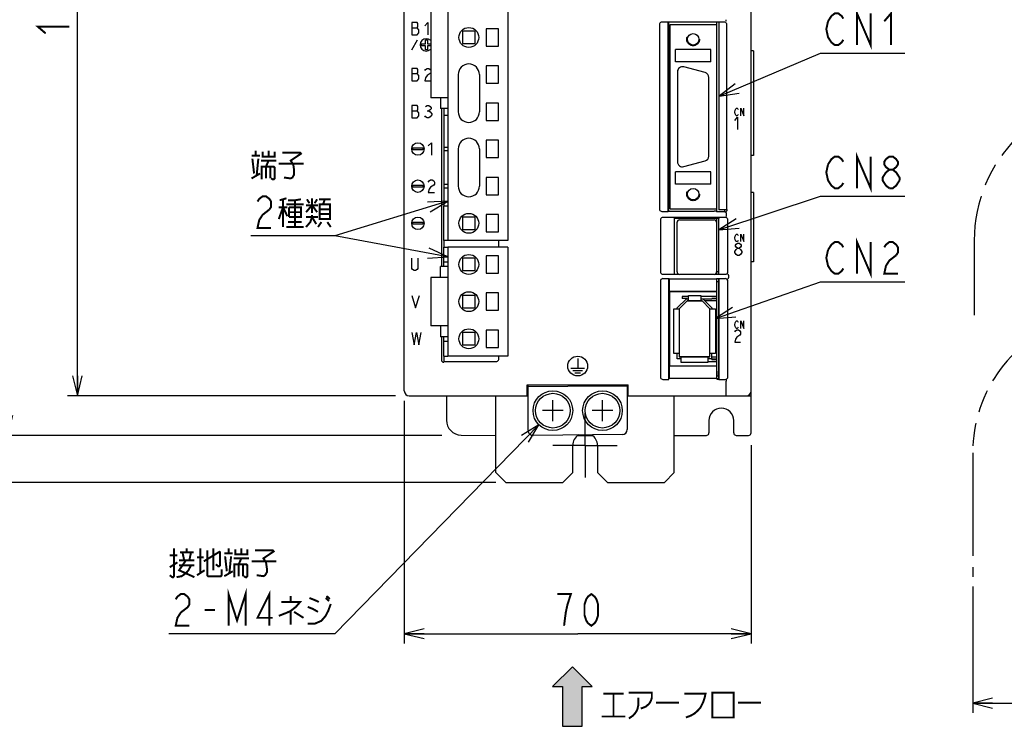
# Model space of a CAD drawing. Extents: x 61 to 816, y 33 to 560.
# Tile 5 of 22: x 332 to 531, y 213 to 356. Entities that reach past the tile are written whole.
import ezdxf

# ---------------------------------------------------------------- set-up
doc = ezdxf.new("R2010")
doc.units = 0
doc.header["$LTSCALE"] = 46.2
for name, pattern in [('CENTER', [0.6, 0.375, -0.075, 0.075, -0.075]), ('HIDDEN', [0.2, 0.1, -0.1]), ('PHANTOM', [0.8, 0.45, -0.05, 0.1, -0.05, 0.1, -0.05])]:
    doc.linetypes.add(name, pattern=pattern)
doc.layers.get('0').update_dxf_attribs({"linetype": 'CONTINUOUS'})
for name, color, linetype in [('ALL_AXIS', 7, 'CONTINUOUS'), ('ALL_CURVE', 7, 'CONTINUOUS'), ('ALL_DIM', 7, 'CONTINUOUS'), ('ALL_FEATURES', 7, 'CONTINUOUS'), ('ALL_NOTE', 7, 'CONTINUOUS'), ('DEFAULT_2', 8, 'HIDDEN')]:
    doc.layers.add(name, color=color, linetype=linetype)
doc.dimstyles.get("Standard").update_dxf_attribs({"dimtxt": 2.5, "dimasz": 2.5, "dimexe": 1.25, "dimexo": 0.625, "dimtad": 1, "dimcen": 2.5, "dimazin": 3, "dimtfac": 1, "dimtmove": 0, "dimatfit": 3})

# ---------------------------------------------------------------- blocks, each defined once
blk = doc.blocks.new('_OPEN')
at = {"color": 0, "linetype": 'BYBLOCK'}
for p, q in [((0, 0), (-1, 0.25)), ((-1, -0.25), (0, 0)), ((-1, 0), (0, 0))]:
    blk.add_line(p, q, dxfattribs=at)
blk = doc.blocks.new('*D1')
at = {"layer": 'ALL_DIM', "color": 2, "linetype": 'CONTINUOUS'}
for p, q in [((409, 440), (342, 440)), ((344, 440), (344, 360)), ((344, 280), (344, 360)), ((408.2, 280), (342, 280))]:
    blk.add_line(p, q, dxfattribs=at)
at = {"layer": 'ALL_DIM', "color": 2, "linetype": 'CONTINUOUS', "xscale": 4, "yscale": 4, "zscale": 4}
for p, rotation in [((344, 440), 90), ((344, 280), 270)]:
    blk.add_blockref('_OPEN', p, dxfattribs=dict(at, rotation=rotation))
blk = doc.blocks.new('*D2')
at = {"layer": 'ALL_DIM', "color": 2, "linetype": 'CONTINUOUS'}
for p, q in [((410, 279), (410, 230)), ((480, 270.07), (480, 230)), ((410, 232), (445, 232)), ((480, 232), (445, 232))]:
    blk.add_line(p, q, dxfattribs=at)
at = {"layer": 'ALL_DIM', "color": 2, "linetype": 'CONTINUOUS', "xscale": 4, "yscale": 4, "zscale": 4, "rotation": 180}
blk.add_blockref('_OPEN', (410, 232), dxfattribs=at)
at = {"layer": 'ALL_DIM', "color": 2, "linetype": 'CONTINUOUS', "xscale": 4, "yscale": 4, "zscale": 4}
blk.add_blockref('_OPEN', (480, 232), dxfattribs=at)
blk = doc.blocks.new('*D3')
at = {"layer": 'ALL_DIM', "color": 2, "linetype": 'CONTINUOUS'}
for p, q in [((409, 440), (328, 440)), ((330, 440), (330, 356)), ((330, 272), (330, 356)), ((417.59, 272), (328, 272))]:
    blk.add_line(p, q, dxfattribs=at)
at = {"layer": 'ALL_DIM', "color": 2, "linetype": 'CONTINUOUS', "xscale": 4, "yscale": 4, "zscale": 4}
for p, rotation in [((330, 440), 90), ((330, 272), 270)]:
    blk.add_blockref('_OPEN', p, dxfattribs=dict(at, rotation=rotation))
blk = doc.blocks.new('*D6')
at = {"layer": 'ALL_DIM', "color": 2, "linetype": 'CONTINUOUS'}
for p, q in [((600, 269.23), (600, 216)), ((524.75, 241.5), (524.75, 216)), ((524.75, 218), (562.38, 218)), ((600, 218), (562.38, 218))]:
    blk.add_line(p, q, dxfattribs=at)
at = {"layer": 'ALL_DIM', "color": 2, "linetype": 'CONTINUOUS', "xscale": 4, "yscale": 4, "zscale": 4, "rotation": 180}
blk.add_blockref('_OPEN', (524.75, 218), dxfattribs=at)
at = {"layer": 'ALL_DIM', "color": 2, "linetype": 'CONTINUOUS', "xscale": 4, "yscale": 4, "zscale": 4}
blk.add_blockref('_OPEN', (600, 218), dxfattribs=at)
blk = doc.blocks.new('*D12')
at = {"layer": 'ALL_DIM', "color": 2, "linetype": 'CONTINUOUS'}
for p, q in [((428.5, 457.5), (314, 457.5)), ((316, 457.5), (316, 360)), ((316, 262.5), (316, 360)), ((428.5, 262.5), (314, 262.5))]:
    blk.add_line(p, q, dxfattribs=at)
at = {"layer": 'ALL_DIM', "color": 2, "linetype": 'CONTINUOUS', "xscale": 4, "yscale": 4, "zscale": 4}
for p, rotation in [((316, 457.5), 90), ((316, 262.5), 270)]:
    blk.add_blockref('_OPEN', p, dxfattribs=dict(at, rotation=rotation))
blk = doc.blocks.new('ARROW_BL1', base_point=(443.92, 219.32))
at = {"color": 7, "linetype": 'CONTINUOUS'}
for p, q in [((443.92, 225.32), (439.92, 221.32)), ((447.92, 221.32), (443.92, 225.32)), ((439.92, 221.32), (441.92, 221.32)), ((441.92, 221.32), (441.92, 213.32)), ((445.92, 213.32), (445.92, 221.32)), ((445.92, 221.32), (447.92, 221.32)), ((441.92, 213.32), (445.92, 213.32))]:
    blk.add_line(p, q, dxfattribs=at)
for points in [[(439.92, 221.32), (443.92, 225.32), (441.92, 221.32)], [(443.92, 225.32), (445.92, 213.32), (441.92, 221.32)], [(445.92, 213.32), (443.92, 225.32), (445.92, 221.32)], [(443.92, 225.32), (447.92, 221.32), (445.92, 221.32)], [(445.92, 213.32), (441.92, 213.32), (441.92, 221.32)]]:
    blk.add_solid(points, dxfattribs=at)

msp = doc.modelspace()

# ---------------------------------------------------------------- linework, layer by layer
at = {"color": 7, "linetype": 'CONTINUOUS'}
for p, q in [((418, 336.6), (418, 318.3)), ((418, 311.3), (418, 310)), ((467.35, 300.05), (466.08, 300.05)), ((473.1, 300.05), (469.85, 300.05)), ((473.1, 299.65), (472.1, 299.65)), ((473.1, 299.55), (472.1, 299.55)), ((418, 288), (418, 286.755)), ((471.3, 286.95), (473.1, 286.95)), ((472.1, 287.45), (473.1, 287.45)), ((472.1, 287.35), (473.1, 287.35))]:
    msp.add_line(p, q, dxfattribs=at)
at = {"layer": 'ALL_AXIS', "color": 7, "linetype": 'CONTINUOUS'}
for p, q in [((418.775, 393.3), (418.775, 311.3)), ((430.925, 388.1), (430.925, 311.3)), ((415.325, 364.45), (415.325, 340.15)), ((426.525, 354.05), (426.525, 350.55)), ((429.025, 354.05), (426.525, 354.05)), ((429.025, 350.55), (429.025, 354.05)), ((473.1, 354.9), (473.1, 355.36)), ((426.525, 350.55), (429.025, 350.55)), ((426.525, 346.55), (426.525, 343.05)), ((429.025, 346.55), (426.525, 346.55)), ((429.025, 343.05), (429.025, 346.55)), ((470.709, 345.214), (466.409, 346.366)), ((465.15, 345.4), (465.15, 327.2)), ((471.45, 328.352), (471.45, 344.248)), ((426.525, 343.05), (429.025, 343.05)), ((418.775, 340.15), (415.325, 340.15)), ((429.025, 339.05), (426.525, 339.05)), ((426.525, 339.05), (426.525, 335.55)), ((429.025, 335.55), (429.025, 339.05)), ((426.525, 335.55), (429.025, 335.55)), ((429.025, 331.55), (426.525, 331.55)), ((426.525, 331.55), (426.525, 328.05)), ((429.025, 328.05), (429.025, 331.55)), ((426.525, 328.05), (429.025, 328.05)), ((466.409, 326.234), (470.709, 327.386)), ((429.025, 324.05), (426.525, 324.05)), ((426.525, 324.05), (426.525, 320.55)), ((429.025, 320.55), (429.025, 324.05)), ((426.525, 320.55), (429.025, 320.55)), ((429.025, 316.55), (426.525, 316.55)), ((426.525, 316.55), (426.525, 313.05)), ((429.025, 313.05), (429.025, 316.55)), ((473.1, 317.1), (473.1, 317.7)), ((474.7, 317.1), (474.7, 317.544)), ((465.05, 305), (465.05, 315)), ((465.55, 315.5), (472.55, 315.5)), ((473.05, 315), (473.05, 305)), ((473.1, 314.905), (473.05, 314.905)), ((473.1, 304.55), (473.1, 315.8)), ((426.525, 313.05), (429.025, 313.05)), ((430.925, 311.3), (418.775, 311.3)), ((430.925, 310), (418.775, 310)), ((418.775, 310), (418.775, 288)), ((429.025, 308.25), (426.525, 308.25)), ((426.525, 308.25), (426.525, 304.75)), ((429.025, 304.75), (429.025, 308.25)), ((430.925, 310), (430.925, 288)), ((424.275, 307.75), (421.775, 307.75)), ((421.775, 307.75), (421.775, 305.25)), ((424.275, 305.25), (424.275, 307.75)), ((421.775, 305.25), (424.275, 305.25)), ((426.525, 304.75), (429.025, 304.75)), ((472.55, 304.5), (465.55, 304.5)), ((473.1, 305.095), (473.05, 305.095)), ((473.1, 305.05), (473.5, 305.05)), ((418.775, 303.9), (415.325, 303.9)), ((415.325, 303.9), (415.325, 294.1)), ((473.1, 284), (473.1, 303.602)), ((473.1, 303.05), (473.5, 303.05)), ((429.025, 300.75), (426.525, 300.75)), ((426.525, 300.75), (426.525, 297.25)), ((429.025, 297.25), (429.025, 300.75)), ((426.525, 297.25), (429.025, 297.25)), ((418.775, 294.1), (415.325, 294.1)), ((429.025, 293.25), (426.525, 293.25)), ((426.525, 293.25), (426.525, 289.75)), ((429.025, 289.75), (429.025, 293.25)), ((426.525, 289.75), (429.025, 289.75)), ((430.925, 288), (418.775, 288)), ((473.1, 284), (473.5, 284)), ((455, 282.122), (455.2, 282.126))]:
    msp.add_line(p, q, dxfattribs=at)
at = {"layer": 'ALL_AXIS', "color": 7, "linetype": 'CENTER'}
for q in [(446.5, 276.5), (440, 270), (453, 270), (446.5, 263.5)]:
    msp.add_line((446.5, 270), q, dxfattribs=at)
at = {"layer": 'ALL_AXIS', "color": 3, "linetype": 'CONTINUOUS'}
for p, q in [((444, 264.5), (444, 270)), ((449, 270), (449, 264.5)), ((442, 262.5), (444, 264.5)), ((449, 264.5), (451, 262.5)), ((430.5, 262.5), (442, 262.5)), ((451, 262.5), (462.5, 262.5))]:
    msp.add_line(p, q, dxfattribs=at)
at = {"layer": 'ALL_AXIS', "color": 7, "linetype": 'CONTINUOUS'}
for centre, radius in [((423.025, 352.3), 2), ((423.025, 314.8), 2), ((423.025, 306.5), 2), ((423.025, 299), 2), ((423.025, 291.5), 2), ((440, 277), 4), ((440, 277), 3.5), ((450, 277), 4), ((450, 277), 3.5)]:
    msp.add_circle(centre, radius, dxfattribs=at)
for centre, radius, start, end in [((466.15, 345.4), 1, 75, 180), ((470.45, 344.248), 1, 0, 75), ((470.45, 328.352), 1, 285, 360), ((466.15, 327.2), 1, 180, 285), ((465.55, 315), 0.5, 90, 180), ((472.55, 315), 0.5, 0, 90), ((465.55, 305), 0.5, 180, 270), ((472.55, 305), 0.5, 270, 360)]:
    msp.add_arc(centre, radius, start, end, dxfattribs=at)
at = {"layer": 'ALL_AXIS', "color": 3, "linetype": 'CONTINUOUS'}
for start, end in [(122.98128, 180), (0, 57.93177)]:
    msp.add_arc((446.5, 270), 2.5, start, end, dxfattribs=at)
at = {"layer": 'ALL_CURVE', "color": 4, "linetype": 'CONTINUOUS'}
for p, q in [((411.5, 355.3), (411.5, 352.8)), ((412.594, 355.3), (411.5, 355.3)), ((411.5, 354.258), (412.594, 354.258)), ((412.75, 355.092), (412.594, 355.3)), ((412.594, 354.258), (412.75, 354.467)), ((412.906, 353.842), (412.594, 354.258)), ((412.75, 354.467), (412.75, 355.092)), ((412.906, 353.217), (412.906, 353.842)), ((414.156, 354.675), (414.781, 355.3)), ((414.781, 355.3), (414.781, 352.8)), ((411.5, 352.8), (412.594, 352.8)), ((412.594, 352.8), (412.906, 353.217)), ((411.5, 349.8), (412.655, 351.8)), ((413.45, 350.6), (413.45, 351)), ((413.45, 351), (414.25, 351)), ((414.25, 350.6), (413.45, 350.6)), ((414.25, 351), (414.25, 351.8)), ((414.25, 351.8), (414.65, 351.8)), ((414.25, 349.8), (414.25, 350.6)), ((414.65, 351.8), (414.65, 351)), ((414.65, 351), (415.325, 351)), ((414.65, 350.6), (414.65, 349.8)), ((415.325, 350.6), (414.65, 350.6)), ((414.65, 349.8), (414.25, 349.8)), ((411.5, 346.05), (411.5, 343.55)), ((412.594, 346.05), (411.5, 346.05)), ((412.75, 345.842), (412.594, 346.05)), ((412.75, 345.217), (412.75, 345.842)), ((414.156, 345.633), (414.312, 345.842)), ((414.312, 345.842), (414.625, 346.05)), ((414.625, 346.05), (414.938, 346.05)), ((414.938, 346.05), (415.25, 345.842)), ((415.25, 345.842), (415.325, 345.742)), ((411.5, 345.008), (412.594, 345.008)), ((412.594, 345.008), (412.75, 345.217)), ((412.906, 344.592), (412.594, 345.008)), ((412.594, 343.55), (412.906, 343.967)), ((412.906, 343.967), (412.906, 344.592)), ((414.312, 344.175), (414.156, 343.55)), ((414.625, 344.592), (414.312, 344.175)), ((415.25, 345.008), (414.625, 344.592)), ((415.325, 345.108), (415.25, 345.008)), ((411.5, 343.55), (412.594, 343.55)), ((414.156, 343.55), (415.325, 343.55)), ((411.5, 338.55), (411.5, 336.05)), ((412.594, 338.55), (411.5, 338.55)), ((412.75, 338.342), (412.594, 338.55)), ((412.75, 337.717), (412.75, 338.342)), ((414.312, 338.342), (414.625, 338.55)), ((414.625, 338.55), (414.938, 338.55)), ((414.938, 338.55), (415.25, 338.342)), ((415.25, 338.342), (415.406, 338.133)), ((415.406, 337.925), (415.25, 337.717)), ((415.406, 338.133), (415.406, 337.925)), ((476.914, 337.875), (477.053, 338)), ((477.053, 338), (477.193, 338)), ((477.193, 338), (477.332, 337.875)), ((477.959, 338), (478.516, 336.5)), ((477.959, 336.5), (477.959, 338)), ((478.516, 336.5), (478.516, 338)), ((411.5, 337.508), (412.594, 337.508)), ((411.5, 336.05), (412.594, 336.05)), ((412.594, 337.508), (412.75, 337.717)), ((412.906, 337.092), (412.594, 337.508)), ((412.594, 336.05), (412.906, 336.467)), ((412.906, 336.467), (412.906, 337.092)), ((414.312, 336.258), (414.156, 336.467)), ((414.625, 336.05), (414.312, 336.258)), ((414.625, 337.508), (414.938, 337.508)), ((414.938, 336.05), (414.625, 336.05)), ((415.25, 337.717), (414.938, 337.508)), ((414.938, 337.508), (415.25, 337.3)), ((415.25, 336.258), (414.938, 336.05)), ((415.25, 337.3), (415.562, 336.883)), ((415.562, 336.675), (415.25, 336.258)), ((415.562, 336.883), (415.562, 336.675)), ((476.705, 337.25), (476.775, 337.625)), ((476.775, 336.875), (476.705, 337.25)), ((476.705, 335.575), (477.286, 336.2)), ((476.775, 337.625), (476.914, 337.875)), ((476.914, 336.625), (476.775, 336.875)), ((477.053, 336.5), (476.914, 336.625)), ((477.193, 336.5), (477.053, 336.5)), ((477.332, 336.625), (477.193, 336.5)), ((477.286, 336.2), (477.286, 333.7)), ((477.332, 337.875), (477.402, 337.75)), ((477.402, 336.75), (477.332, 336.625)), ((411.75, 329.6), (411.75, 330)), ((411.75, 330), (413.75, 330)), ((413.75, 330), (413.75, 329.6)), ((414.85, 330.425), (415.475, 331.05)), ((415.475, 331.05), (415.475, 328.55)), ((413.75, 329.6), (411.75, 329.6)), ((411.75, 322.1), (411.75, 322.5)), ((411.75, 322.5), (413.75, 322.5)), ((413.75, 322.1), (411.75, 322.1)), ((413.75, 322.5), (413.75, 322.1)), ((414.85, 323.133), (415.006, 323.342)), ((415.006, 323.342), (415.319, 323.55)), ((415.319, 322.092), (415.006, 321.675)), ((415.319, 323.55), (415.631, 323.55)), ((415.944, 322.508), (415.319, 322.092)), ((415.631, 323.55), (415.944, 323.342)), ((415.944, 323.342), (416.1, 323.133)), ((416.1, 322.717), (415.944, 322.508)), ((416.1, 323.133), (416.1, 322.717)), ((415.006, 321.675), (414.85, 321.05)), ((414.85, 321.05), (416.1, 321.05)), ((411.75, 315), (413.75, 315)), ((411.75, 314.6), (411.75, 315)), ((413.75, 314.6), (411.75, 314.6)), ((413.75, 315), (413.75, 314.6)), ((476.705, 311.85), (476.775, 312.225)), ((476.775, 312.225), (476.914, 312.475)), ((476.914, 312.475), (477.053, 312.6)), ((477.053, 312.6), (477.193, 312.6)), ((477.193, 312.6), (477.332, 312.475)), ((477.332, 312.475), (477.402, 312.35)), ((477.959, 312.6), (478.516, 311.1)), ((477.959, 311.1), (477.959, 312.6)), ((478.516, 311.1), (478.516, 312.6)), ((476.775, 311.475), (476.705, 311.85)), ((476.914, 311.225), (476.775, 311.475)), ((476.85, 310.383), (476.995, 310.592)), ((476.85, 310.175), (476.85, 310.383)), ((476.995, 309.967), (476.85, 310.175)), ((477.053, 311.1), (476.914, 311.225)), ((476.995, 310.592), (477.286, 310.8)), ((477.193, 311.1), (477.053, 311.1)), ((477.332, 311.225), (477.193, 311.1)), ((477.286, 310.8), (477.576, 310.8)), ((477.402, 311.35), (477.332, 311.225)), ((477.576, 310.8), (477.866, 310.592)), ((477.866, 310.592), (478.011, 310.383)), ((478.011, 310.175), (477.866, 309.967)), ((478.011, 310.383), (478.011, 310.175)), ((476.705, 309.133), (476.995, 309.55)), ((476.705, 308.925), (476.705, 309.133)), ((476.995, 308.508), (476.705, 308.925)), ((477.286, 309.758), (476.995, 309.967)), ((476.995, 309.55), (477.286, 309.758)), ((477.286, 308.3), (476.995, 308.508)), ((477.286, 309.758), (477.576, 309.758)), ((477.576, 308.3), (477.286, 308.3)), ((477.866, 309.967), (477.576, 309.758)), ((477.576, 309.758), (477.866, 309.55)), ((477.866, 308.508), (477.576, 308.3)), ((477.866, 309.55), (478.156, 309.133)), ((478.156, 308.925), (477.866, 308.508)), ((478.156, 309.133), (478.156, 308.925)), ((411.5, 305.667), (411.5, 307.75)), ((412.75, 307.75), (412.75, 305.667)), ((411.656, 305.458), (411.5, 305.667)), ((411.969, 305.25), (411.656, 305.458)), ((412.281, 305.25), (411.969, 305.25)), ((412.594, 305.458), (412.281, 305.25)), ((412.75, 305.667), (412.594, 305.458)), ((411.5, 300.25), (412.281, 297.75)), ((412.281, 297.75), (413.062, 300.25)), ((476.705, 294.35), (476.775, 294.725)), ((476.775, 293.975), (476.705, 294.35)), ((476.775, 294.725), (476.914, 294.975)), ((476.914, 294.975), (477.053, 295.1)), ((477.053, 295.1), (477.193, 295.1)), ((477.193, 295.1), (477.332, 294.975)), ((477.332, 294.975), (477.402, 294.85)), ((477.959, 295.1), (478.516, 293.6)), ((477.959, 293.6), (477.959, 295.1)), ((478.516, 293.6), (478.516, 295.1)), ((411.5, 292.75), (411.969, 290.25)), ((411.969, 290.25), (412.438, 292.75)), ((412.438, 292.75), (412.906, 290.25)), ((412.906, 290.25), (413.375, 292.75)), ((476.705, 292.883), (476.85, 293.092)), ((476.914, 293.725), (476.775, 293.975)), ((476.85, 293.092), (477.14, 293.3)), ((477.053, 293.6), (476.914, 293.725)), ((477.193, 293.6), (477.053, 293.6)), ((477.14, 293.3), (477.431, 293.3)), ((477.721, 292.258), (477.14, 291.842)), ((477.332, 293.725), (477.193, 293.6)), ((477.402, 293.85), (477.332, 293.725)), ((477.431, 293.3), (477.721, 293.092)), ((477.721, 293.092), (477.866, 292.883)), ((477.866, 292.467), (477.721, 292.258)), ((477.866, 292.883), (477.866, 292.467)), ((476.85, 291.425), (476.705, 290.8)), ((476.705, 290.8), (477.866, 290.8)), ((477.14, 291.842), (476.85, 291.425)), ((445, 287.5), (445, 285.6)), ((443.6, 285.6), (446.4, 285.6)), ((444, 285.1), (446, 285.1)), ((444.4, 284.6), (445.6, 284.6))]:
    msp.add_line(p, q, dxfattribs=at)
at = {"layer": 'ALL_CURVE', "color": 40, "linetype": 'CONTINUOUS'}
for p, q in [((465.5, 297.55), (467.1, 299.15)), ((467.1, 299.15), (470.1, 299.15)), ((470.1, 299.15), (471.7, 297.55)), ((465.5, 297.55), (465.5, 287.85)), ((471.7, 287.85), (471.7, 297.55)), ((471.7, 287.85), (465.5, 287.85)), ((440, 274.9), (440, 279.1)), ((450, 274.9), (450, 279.1)), ((442.1, 277), (437.9, 277)), ((452.1, 277), (447.9, 277))]:
    msp.add_line(p, q, dxfattribs=at)
at = {"layer": 'ALL_CURVE', "color": 4, "linetype": 'CONTINUOUS'}
for centre, radius in [((412.75, 329.8), 1.25), ((412.75, 322.3), 1.25), ((412.75, 314.8), 1.25), ((445, 286), 2)]:
    msp.add_circle(centre, radius, dxfattribs=at)
msp.add_arc((414.45, 350.8), 1.25, 45.57243, 314.42757, dxfattribs=at)
at = {"layer": 'ALL_DIM', "color": 2, "linetype": 'CONTINUOUS', "const_width": 0.4}
for points in [[(337.6, 353.12), (336, 354.496), (342.4, 354.496)], [(442.248, 233.6), (442.592, 236.267), (442.936, 237.867), (443.28, 238.933), (443.624, 240), (440.872, 240)], [(447.752, 233.6), (447.064, 234.133), (446.72, 234.667), (446.376, 235.733), (446.376, 237.867), (446.72, 238.933), (447.064, 239.467), (447.752, 240), (448.44, 239.467), (448.784, 238.933), (449.128, 237.867), (449.128, 235.733), (448.784, 234.667), (448.44, 234.133), (447.752, 233.6)]]:
    msp.add_lwpolyline(points, dxfattribs=at)
at = {"layer": 'ALL_FEATURES', "color": 7, "linetype": 'CONTINUOUS'}
for p, q in [((410, 281), (410, 439)), ((480, 272.5), (480, 439)), ((461.5, 354.9), (461.5, 317.7)), ((463.265, 355.4), (462, 355.4)), ((463.265, 355.4), (463.3, 355.36)), ((463.265, 317.2), (463.265, 355.4)), ((473.5, 355.36), (463.3, 355.36)), ((463.3, 355.36), (463.3, 317.24)), ((463.7, 354.9), (473.1, 354.9)), ((463.7, 317.7), (463.7, 354.9)), ((473.1, 317.7), (473.1, 354.9)), ((473.5, 355.36), (473.535, 355.4)), ((473.5, 355.36), (473.5, 317.561)), ((474.6, 355.4), (473.535, 355.4)), ((473.535, 317.544), (473.535, 355.4)), ((475.1, 317.544), (475.1, 354.9)), ((421.775, 353.55), (421.775, 351.05)), ((424.275, 353.55), (421.775, 353.55)), ((424.275, 351.05), (424.275, 353.55)), ((421.775, 351.05), (424.275, 351.05)), ((471.85, 349.9), (464.75, 349.9)), ((464.75, 347.4), (464.75, 349.9)), ((471.85, 347.4), (471.85, 349.9)), ((480.5, 349.6), (480, 349.6)), ((480.5, 349.6), (480.5, 328.5)), ((471.85, 347.4), (464.75, 347.4)), ((420.875, 344.8), (420.875, 337.3)), ((425.175, 344.8), (425.175, 337.3)), ((417.335, 340.15), (417.335, 337.95)), ((418.775, 337.95), (417.335, 337.95)), ((417.5, 337.95), (417.5, 306.1)), ((418, 337.95), (418, 336.6)), ((418, 336.6), (418.775, 336.6)), ((418.775, 330.12), (418, 330.12)), ((418, 329.48), (418.775, 329.48)), ((420.875, 329.8), (420.875, 322.3)), ((425.175, 329.8), (425.175, 322.3)), ((480.5, 328.5), (480, 328.5)), ((471.85, 325.2), (464.75, 325.2)), ((464.75, 322.7), (464.75, 325.2)), ((471.85, 322.7), (471.85, 325.2)), ((418.775, 322.62), (418, 322.62)), ((471.85, 322.7), (464.75, 322.7)), ((418, 321.98), (418.775, 321.98)), ((480.5, 321), (480, 321)), ((480.5, 321), (480.5, 307)), ((418, 318.3), (418.775, 318.3)), ((418, 311.3), (418, 318.3)), ((424.275, 316.05), (421.775, 316.05)), ((421.775, 316.05), (421.775, 313.55)), ((424.275, 313.55), (424.275, 316.05)), ((462, 317.2), (463.265, 317.2)), ((463.265, 317.2), (463.3, 317.24)), ((463.3, 317.24), (472.539, 317.24)), ((463.7, 317.7), (473.1, 317.7)), ((473.048, 317.22), (472.539, 317.24)), ((473.048, 317.22), (473.1, 317.1)), ((474.7, 317.1), (473.1, 317.1)), ((473.5, 317.561), (473.535, 317.544)), ((475.1, 317.544), (473.535, 317.544)), ((475.1, 317.544), (475.2, 317.5)), ((475.2, 317.5), (475.2, 317.6)), ((461.7, 315.504), (461.7, 305.031)), ((474.804, 316), (462.196, 316)), ((473.517, 315.817), (464.483, 315.817)), ((464.483, 315.817), (464.5, 315.8)), ((464.483, 315.817), (464.483, 304.533)), ((473.5, 315.8), (464.5, 315.8)), ((464.5, 315.8), (464.5, 304.55)), ((473.517, 315.817), (473.5, 315.8)), ((473.5, 304.55), (473.5, 315.8)), ((473.517, 304.533), (473.517, 315.817)), ((475.3, 305.031), (475.3, 315.504)), ((421.775, 313.55), (424.275, 313.55)), ((473.1, 313.735), (473.05, 313.735)), ((473.1, 312.855), (473.05, 312.855)), ((418.775, 311.3), (418, 311.3)), ((429.082, 310), (429.082, 311.3)), ((473.1, 310.32), (473.05, 310.32)), ((418, 310), (418.775, 310)), ((418, 306.1), (418, 310)), ((473.1, 309.68), (473.05, 309.68)), ((418.775, 306.1), (417.335, 306.1)), ((417.335, 303.9), (417.335, 306.1)), ((418, 307), (418.775, 307)), ((473.1, 307.145), (473.05, 307.145)), ((473.1, 306.265), (473.05, 306.265)), ((480.5, 307), (480, 307)), ((462.203, 304.533), (464.483, 304.533)), ((464.483, 304.533), (464.5, 304.55)), ((464.5, 304.55), (465.363, 304.55)), ((472.737, 304.55), (473.5, 304.55)), ((473.517, 304.533), (473.5, 304.55)), ((473.517, 304.533), (474.797, 304.533)), ((475.475, 304.337), (475.475, 303.833)), ((461.7, 303.138), (461.7, 283.797)), ((462.203, 303.637), (463.413, 303.637)), ((463.413, 303.637), (463.483, 303.567)), ((463.413, 283.3), (463.413, 303.637)), ((463.483, 303.567), (473.048, 303.567)), ((463.483, 303.567), (463.483, 301.067)), ((473.083, 303.602), (473.048, 303.567)), ((473.048, 303.567), (473.048, 301.067)), ((473.483, 303.602), (473.083, 303.602)), ((473.483, 303.602), (473.517, 303.637)), ((473.5, 303.62), (473.5, 283.367)), ((473.517, 303.637), (474.797, 303.637)), ((473.517, 283.3), (473.517, 303.637)), ((475.3, 283.797), (475.3, 303.138)), ((424.275, 300.25), (421.775, 300.25)), ((421.775, 300.25), (421.775, 297.75)), ((424.275, 297.75), (424.275, 300.25)), ((463.483, 301.067), (473.048, 301.067)), ((463.483, 301.067), (463.5, 301.05)), ((473.03, 301.05), (463.5, 301.05)), ((463.5, 301.05), (463.5, 286.05)), ((467.35, 300.25), (469.85, 300.25)), ((467.35, 299.15), (467.35, 300.25)), ((469.85, 300.25), (469.85, 299.15)), ((473.03, 301.05), (473.048, 301.067)), ((465.1, 297.716), (466.934, 299.55)), ((467.1, 299.15), (465.5, 297.55)), ((466.08, 300.05), (466.08, 299.65)), ((467.08, 299.65), (466.08, 299.65)), ((466.934, 299.55), (467.35, 299.55)), ((467.08, 299.65), (467.08, 299.55)), ((470.1, 299.15), (467.1, 299.15)), ((469.85, 299.55), (472.1, 299.55)), ((471.7, 297.55), (470.1, 299.15)), ((470.266, 299.55), (472.1, 297.716)), ((473.1, 299.15), (470.666, 299.15)), ((472.1, 299.55), (472.1, 299.65)), ((421.775, 297.75), (424.275, 297.75)), ((464.4, 297.55), (465.5, 297.55)), ((464.4, 288.55), (464.4, 297.55)), ((465.1, 297.55), (465.1, 297.716)), ((465.5, 297.55), (465.5, 287.85)), ((471.7, 297.55), (472.8, 297.55)), ((471.7, 287.85), (471.7, 297.55)), ((472.1, 297.716), (472.1, 297.55)), ((472.8, 297.55), (472.8, 288.55)), ((417.335, 294.1), (417.335, 291.9)), ((424.275, 292.75), (421.775, 292.75)), ((421.775, 292.75), (421.775, 290.25)), ((424.275, 290.25), (424.275, 292.75)), ((418.775, 291.9), (417.335, 291.9)), ((417.5, 291.9), (417.5, 287.254)), ((418, 288), (418, 291.9)), ((418, 291), (418.775, 291)), ((421.775, 290.25), (424.275, 290.25)), ((465.5, 288.55), (464.4, 288.55)), ((465.1, 287.45), (465.1, 288.55)), ((472.8, 288.55), (471.7, 288.55)), ((472.1, 287.35), (472.1, 288.55)), ((417.902, 286.764), (418, 286.755)), ((418, 288), (418.775, 288)), ((418.079, 286.918), (418, 286.755)), ((418.079, 286.918), (428.582, 286.918)), ((429.082, 287.418), (429.082, 288)), ((465.9, 287.45), (465.1, 287.45)), ((465.5, 287.85), (471.7, 287.85)), ((465.9, 286.75), (465.9, 287.85)), ((471.3, 286.75), (465.9, 286.75)), ((471.3, 287.85), (471.3, 286.75)), ((472.1, 287.45), (471.3, 287.45)), ((472.1, 287.85), (473.1, 287.85)), ((463.483, 286.033), (463.5, 286.05)), ((463.483, 286.033), (473.048, 286.033)), ((463.483, 286.033), (463.483, 283.567)), ((463.5, 286.05), (473.03, 286.05)), ((473.03, 286.05), (473.048, 286.033)), ((473.048, 286.033), (473.048, 283.567)), ((462.2, 283.3), (463.413, 283.3)), ((463.413, 283.3), (463.483, 283.567)), ((463.483, 283.567), (473.048, 283.567)), ((473.1, 283.367), (473.048, 283.567)), ((473.065, 283.5), (473.5, 283.5)), ((473.1, 283.367), (473.5, 283.367)), ((473.5, 283.367), (473.517, 283.3)), ((473.517, 283.3), (474.8, 283.3)), ((475, 280), (475, 282.918)), ((434.8, 282.2), (455.2, 282.2)), ((434.8, 280), (434.8, 282.2)), ((434.8, 281.602), (435, 281.6)), ((434.8, 281.102), (435, 281.1)), ((435, 273.009), (435, 282.2)), ((435, 281.86), (451, 282)), ((451, 282), (451, 282.2)), ((451, 282), (455, 281.965)), ((455, 282.2), (455, 273.166)), ((455.2, 280), (455.2, 282.2)), ((411, 280), (435, 280)), ((418.506, 280), (418.506, 275.083)), ((455.2, 280), (480, 280)), ((471.5, 275), (471.5, 272.5)), ((476.5, 272.5), (476.5, 275)), ((421.481, 272.084), (428.5, 272.022)), ((454.009, 272.166), (436.009, 272.009)), ((445.023, 272), (447.977, 272)), ((464.5, 272), (471, 272)), ((477, 272), (479.5, 272))]:
    msp.add_line(p, q, dxfattribs=at)
at = {"layer": 'ALL_FEATURES', "color": 8, "linetype": 'PHANTOM'}
for p, q in [((525.045, 311.3), (525.045, 296.3)), ((524.75, 268.5), (524.75, 243.5))]:
    msp.add_line(p, q, dxfattribs=at)
at = {"layer": 'ALL_FEATURES', "color": 1, "linetype": 'CONTINUOUS'}
msp.add_line((473.1, 285), (473.1, 284), dxfattribs=at)
at = {"layer": 'ALL_FEATURES', "color": 3, "linetype": 'CONTINUOUS'}
for p, q in [((428.5, 264.5), (428.5, 280)), ((455, 280), (455.2, 280)), ((464.5, 264.5), (464.5, 280)), ((428.5, 264.5), (430.5, 262.5)), ((462.5, 262.5), (464.5, 264.5))]:
    msp.add_line(p, q, dxfattribs=at)
at = {"layer": 'ALL_FEATURES', "color": 7, "linetype": 'CONTINUOUS'}
for points in [[(474.885, 355.579), (474.91, 355.601), (474.94, 355.66), (474.971, 355.751), (474.998, 355.861)], [(474.998, 355.861), (474.999, 355.868), (475, 355.875), (475, 355.883)], [(462, 355.4), (461.845, 355.376), (461.706, 355.305), (461.595, 355.194), (461.524, 355.055), (461.5, 354.9)], [(475.1, 354.9), (475.076, 355.055), (475.005, 355.194), (474.894, 355.305), (474.755, 355.376), (474.6, 355.4)], [(461.5, 317.7), (461.524, 317.545), (461.595, 317.406), (461.706, 317.295), (461.845, 317.224), (462, 317.2)], [(474.7, 317.1), (474.837, 317.119), (474.962, 317.174), (475.068, 317.261), (475.146, 317.373), (475.2, 317.5)], [(474.885, 317.021), (474.91, 316.999), (474.94, 316.94), (474.971, 316.849), (474.998, 316.739)], [(475, 316.717), (475, 316.416), (474.999, 316.374), (474.996, 316.338), (474.994, 316.307), (474.99, 316.281), (474.987, 316.259), (474.983, 316.24), (474.98, 316.225), (474.976, 316.212), (474.973, 316.202), (474.97, 316.193), (474.967, 316.186), (474.965, 316.18), (474.962, 316.176), (474.96, 316.172), (474.959, 316.169), (474.959, 316.167), (474.962, 316.165)], [(475, 316.717), (475, 316.725), (474.999, 316.732), (474.998, 316.739)], [(462.196, 316), (462.041, 315.976), (461.903, 315.906), (461.794, 315.797), (461.724, 315.659), (461.7, 315.504)], [(475.3, 315.504), (475.276, 315.659), (475.206, 315.797), (475.097, 315.906), (474.959, 315.976), (474.804, 316)], [(461.7, 305.031), (461.724, 304.878), (461.795, 304.739), (461.906, 304.629), (462.047, 304.557), (462.203, 304.533)], [(474.797, 304.533), (474.953, 304.557), (475.094, 304.629), (475.205, 304.739), (475.276, 304.878), (475.3, 305.031)], [(475.238, 304.615), (475.269, 304.601), (475.32, 304.557), (475.385, 304.489), (475.454, 304.405)], [(475.475, 304.337), (475.472, 304.362), (475.465, 304.385), (475.454, 304.405)], [(462.203, 303.637), (462.047, 303.613), (461.906, 303.541), (461.795, 303.431), (461.724, 303.292), (461.7, 303.138)], [(475.3, 303.138), (475.276, 303.292), (475.205, 303.431), (475.094, 303.541), (474.953, 303.613), (474.797, 303.637)], [(475.238, 303.555), (475.269, 303.569), (475.32, 303.612), (475.385, 303.681), (475.454, 303.765)], [(475.454, 303.765), (475.465, 303.785), (475.472, 303.808), (475.475, 303.833)], [(417.5, 287.254), (417.51, 287.157), (417.538, 287.063), (417.584, 286.977), (417.646, 286.901), (417.722, 286.839), (417.809, 286.792), (417.902, 286.764)], [(428.582, 286.918), (428.691, 286.93), (428.796, 286.966), (428.892, 287.026), (428.973, 287.105), (429.033, 287.201), (429.07, 287.308), (429.082, 287.418)], [(461.7, 283.797), (461.724, 283.643), (461.795, 283.505), (461.905, 283.395), (462.044, 283.325), (462.2, 283.3)], [(474.8, 283.3), (474.956, 283.325), (475.095, 283.395), (475.205, 283.505), (475.276, 283.643), (475.3, 283.797)], [(474.942, 283.219), (474.963, 283.191), (474.982, 283.125), (474.995, 283.03), (475, 282.919)], [(418.506, 275.083), (418.563, 274.501), (418.731, 273.942), (419.006, 273.425), (419.375, 272.972), (419.825, 272.599), (420.34, 272.32), (420.899, 272.146), (421.481, 272.084)], [(471, 272), (471.154, 272.024), (471.294, 272.096), (471.405, 272.206), (471.476, 272.345), (471.5, 272.5)], [(476.5, 272.5), (476.524, 272.345), (476.595, 272.206), (476.706, 272.096), (476.846, 272.024), (477, 272)], [(479.5, 272), (479.655, 272.024), (479.794, 272.095), (479.905, 272.206), (479.976, 272.346), (480, 272.5)]]:
    msp.add_lwpolyline(points, dxfattribs=at)
at = {"layer": 'ALL_FEATURES', "color": 1, "linetype": 'CONTINUOUS', "const_width": 0.084}
for points in [[(473.1, 354.9), (473.1, 355.36)], [(473.1, 317.1), (473.1, 317.7)], [(473.1, 304.55), (473.1, 315.8)], [(473.1, 285), (473.1, 303.602)]]:
    msp.add_lwpolyline(points, dxfattribs=at)
at = {"layer": 'ALL_FEATURES', "color": 7, "linetype": 'CONTINUOUS'}
for centre in [(468.3, 351.93), (468.3, 320.67)]:
    msp.add_circle(centre, 1.154, dxfattribs=at)
for centre, radius, start, end in [((423.025, 344.8), 2.15, 0, 180), ((423.025, 337.3), 2.15, 180, 360), ((423.025, 329.8), 2.15, 0, 180), ((423.025, 322.3), 2.15, 180, 360), ((472.8, 283.595), 0.3, 336.20496, 342.20158), ((411, 281), 1, 180, 270), ((479, 281), 1, 270, 360), ((474, 275), 2.5, 0, 180), ((436, 273.009), 1, 180, 270.5), ((454, 273.166), 1, 270.5, 360)]:
    msp.add_arc(centre, radius, start, end, dxfattribs=at)
at = {"layer": 'ALL_FEATURES', "color": 8, "linetype": 'PHANTOM'}
for centre, radius, start in [((554.395, 311.3), 29.35, 90), ((553, 268.5), 28.25, 106.92808)]:
    msp.add_arc(centre, radius, start, 180, dxfattribs=at)
at = {"layer": 'ALL_NOTE', "color": 2, "linetype": 'CONTINUOUS'}
for p, q in [((473.535, 340.424), (494, 349.163)), ((494, 349.163), (494.5, 349.163)), ((494.5, 349.163), (511.012, 349.163)), ((473.517, 313.498), (494, 320.278)), ((494, 320.278), (494.5, 320.278)), ((494.5, 320.278), (511.012, 320.278)), ((418.775, 319.255), (396, 312.25)), ((395.5, 312.25), (378.988, 312.25)), ((395.5, 312.25), (378.988, 312.25)), ((396, 312.25), (395.5, 312.25)), ((396, 312.25), (395.5, 312.25)), ((418.775, 308.056), (396, 312.25)), ((472.8, 295.578), (494, 303.027)), ((494, 303.027), (494.5, 303.027)), ((494.5, 303.027), (511.012, 303.027)), ((437.172, 274.172), (396, 232)), ((395.5, 232), (362.476, 232)), ((396, 232), (395.5, 232))]:
    msp.add_line(p, q, dxfattribs=at)
at = {"layer": 'ALL_NOTE', "color": 2, "linetype": 'CONTINUOUS', "const_width": 0.4}
for points in [[(501.38, 350.763), (501.38, 357.163), (504.132, 350.763), (504.132, 357.163)], [(495.532, 355.563), (496.22, 356.63), (496.908, 357.163), (497.596, 357.163), (498.284, 356.63), (498.628, 356.097)], [(506.884, 355.563), (508.26, 357.163), (508.26, 350.763)], [(498.628, 351.83), (498.284, 351.297), (497.596, 350.763), (496.908, 350.763), (496.22, 351.297), (495.876, 351.83), (495.532, 352.363), (495.188, 353.963), (495.532, 355.563)], [(379.16, 328.45), (380.88, 328.45)], [(379.332, 327.85), (379.676, 324.85)], [(380.02, 328.45), (380.02, 329.45)], [(380.192, 324.45), (380.536, 327.85)], [(381.396, 329.25), (381.396, 328.25), (383.804, 328.25), (383.804, 329.25)], [(382.6, 329.45), (382.6, 328.25)], [(385.352, 329.05), (388.964, 329.05), (389.136, 328.85), (387.072, 327.45), (387.588, 326.65), (387.76, 325.45), (387.76, 324.65), (387.416, 324.05), (387.072, 323.85), (385.696, 324.05)], [(495.532, 326.678), (496.22, 327.744), (496.908, 328.278), (497.596, 328.278), (498.284, 327.744), (498.628, 327.211)], [(501.38, 321.878), (501.38, 328.278), (504.132, 321.878), (504.132, 328.278)], [(507.916, 325.611), (507.228, 326.144), (506.884, 326.678), (506.884, 327.211), (507.228, 327.744), (507.916, 328.278), (508.604, 328.278), (509.292, 327.744), (509.636, 327.211), (509.636, 326.678), (509.292, 326.144), (508.604, 325.611)], [(381.052, 327.45), (384.148, 327.45)], [(381.224, 323.65), (381.224, 326.25), (383.632, 326.25), (383.804, 326.05), (383.804, 323.85), (383.632, 323.65), (383.46, 323.65), (383.116, 323.85)], [(382.084, 326.25), (382.6, 327.45)], [(382.084, 326.25), (382.084, 323.85)], [(382.944, 326.25), (382.944, 323.85)], [(384.664, 326.85), (389.652, 326.85)], [(498.628, 322.944), (498.284, 322.411), (497.596, 321.878), (496.908, 321.878), (496.22, 322.411), (495.876, 322.944), (495.532, 323.478), (495.188, 325.078), (495.532, 326.678)], [(379.16, 323.85), (380.88, 324.85)], [(507.916, 321.878), (507.228, 322.411), (506.884, 322.944), (506.54, 323.478), (506.54, 324.011), (507.228, 325.078)], [(507.228, 325.078), (507.916, 325.611), (508.604, 325.611), (509.292, 325.078), (509.636, 324.544), (509.98, 324.011), (509.98, 323.478)], [(509.98, 323.478), (509.292, 322.411), (508.604, 321.878), (507.916, 321.878)], [(380.364, 319.184), (380.708, 319.717), (381.396, 320.25), (382.084, 320.25), (382.772, 319.717), (383.116, 319.184), (383.116, 318.117), (382.772, 317.584)], [(384.836, 319.45), (386.212, 319.85)], [(391.372, 319.85), (391.372, 316.85)], [(384.664, 315.65), (385.524, 318.05), (386.384, 316.25)], [(384.664, 318.05), (386.384, 318.05)], [(385.524, 319.65), (385.524, 314.05)], [(386.212, 318.65), (389.652, 318.65)], [(386.556, 319.45), (387.932, 319.45), (389.136, 319.65)], [(386.728, 318.05), (386.728, 316.05)], [(386.728, 316.05), (389.136, 316.05), (389.136, 318.05), (386.728, 318.05)], [(387.932, 319.45), (387.932, 314.05)], [(390.168, 317.05), (391.372, 318.45), (392.404, 317.05)], [(390.168, 318.45), (392.576, 318.45)], [(390.856, 318.85), (390.34, 319.65)], [(391.888, 318.85), (392.404, 319.65)], [(392.748, 319.65), (395.156, 319.65)], [(394.984, 318.65), (392.92, 318.65), (392.92, 315.65), (394.984, 315.65), (394.984, 318.65)], [(393.952, 319.65), (393.608, 318.65)], [(382.772, 317.584), (381.396, 316.517), (380.708, 315.45), (380.364, 313.85), (383.116, 313.85)], [(386.728, 317.05), (389.136, 317.05)], [(391.372, 316.45), (391.372, 316.05), (391.028, 315.05), (390.168, 314.05)], [(390.168, 316.05), (392.576, 316.05)], [(391.372, 316.05), (392.232, 314.65)], [(392.92, 317.65), (394.984, 317.65)], [(394.984, 316.65), (392.92, 316.65)], [(386.212, 314.05), (389.652, 314.05)], [(386.556, 315.05), (389.308, 315.05)], [(393.264, 315.05), (392.576, 314.05)], [(394.468, 315.05), (395.156, 314.05)], [(495.532, 309.427), (496.22, 310.493), (496.908, 311.027), (497.596, 311.027), (498.284, 310.493), (498.628, 309.96)], [(501.38, 304.627), (501.38, 311.027), (504.132, 304.627), (504.132, 311.027)], [(506.884, 309.96), (507.228, 310.493), (507.916, 311.027), (508.604, 311.027), (509.292, 310.493), (509.636, 309.96), (509.636, 308.893), (509.292, 308.36)], [(498.628, 305.693), (498.284, 305.16), (497.596, 304.627), (496.908, 304.627), (496.22, 305.16), (495.876, 305.693), (495.532, 306.227), (495.188, 307.827), (495.532, 309.427)], [(509.292, 308.36), (507.916, 307.293), (507.228, 306.227), (506.884, 304.627), (509.636, 304.627)], [(363.508, 249.2), (363.508, 243.6), (363.336, 243.4), (363.164, 243.4), (362.648, 243.8)], [(364.712, 248.4), (367.464, 248.4)], [(365.572, 246.8), (365.228, 248.4)], [(366.088, 248.4), (366.088, 249.2)], [(366.948, 248.4), (366.604, 246.8)], [(368.84, 249.2), (368.84, 244.2)], [(369.528, 246.6), (372.796, 248.6)], [(370.216, 248.8), (370.216, 243.8), (370.388, 243.6), (372.968, 243.6), (373.14, 243.8), (373.14, 245)], [(371.42, 249.2), (371.42, 244.8)], [(372.796, 248.6), (372.796, 245.8), (372.624, 245.6), (372.452, 245.6), (371.936, 246)], [(374.516, 248.2), (374.516, 249.2)], [(375.892, 249), (375.892, 248), (378.3, 248), (378.3, 249)], [(377.096, 249.2), (377.096, 248)], [(379.848, 248.8), (383.46, 248.8), (383.632, 248.6), (381.568, 247.2), (382.084, 246.4), (382.256, 245.2), (382.256, 244.4), (381.912, 243.8), (381.568, 243.6), (380.192, 243.8)], [(362.648, 247.8), (364.196, 247.8)], [(362.648, 245.4), (364.196, 246.4)], [(365.916, 246.8), (364.54, 244.8), (367.636, 243.4)], [(364.54, 246.8), (367.636, 246.8)], [(368.152, 247.4), (369.528, 247.4)], [(373.656, 248.2), (375.376, 248.2)], [(373.828, 247.6), (374.172, 244.6)], [(374.688, 244.2), (375.032, 247.6)], [(375.548, 247.2), (378.644, 247.2)], [(376.58, 246), (377.096, 247.2)], [(379.16, 246.6), (384.148, 246.6)], [(364.024, 243.4), (365.056, 243.6), (365.916, 244.2), (366.432, 244.8), (366.948, 245.8)], [(364.54, 245.8), (367.636, 245.8)], [(368.152, 243.8), (369.7, 244.8)], [(373.656, 243.6), (375.376, 244.6)], [(375.72, 243.4), (375.72, 246), (378.128, 246), (378.3, 245.8), (378.3, 243.6), (378.128, 243.4), (377.956, 243.4), (377.612, 243.6)], [(376.58, 246), (376.58, 243.6)], [(377.44, 246), (377.44, 243.6)], [(374.516, 233.6), (374.516, 240), (376.236, 234.667), (377.956, 240), (377.956, 233.6)], [(382.772, 233.6), (382.772, 240), (380.364, 235.2), (383.46, 235.2)], [(363.852, 238.933), (364.196, 239.467), (364.884, 240), (365.572, 240), (366.26, 239.467), (366.604, 238.933), (366.604, 237.867), (366.26, 237.333), (365.572, 236.8), (364.884, 236.267), (364.196, 235.2), (363.852, 233.6), (366.604, 233.6)], [(385.18, 238.4), (388.964, 238.4), (388.104, 237.4), (387.072, 236.6), (386.212, 236.2), (384.664, 235.6)], [(387.072, 239.6), (387.072, 238.4)], [(390.856, 239.2), (391.888, 238.8), (392.748, 238.4)], [(394.124, 239.2), (394.812, 238.6)], [(394.296, 239.6), (394.984, 239)], [(369.7, 236.8), (371.764, 236.8)], [(387.072, 236.6), (387.072, 233.8)], [(387.76, 236.4), (389.652, 235.2)], [(390.512, 234), (391.888, 234), (393.264, 234.6), (394.124, 235.6), (394.64, 236.6), (395.156, 238)], [(390.512, 237.4), (391.544, 237), (392.576, 236.4)], [(450.164, 219.891), (454.292, 219.891)], [(452.228, 219.891), (452.228, 215.291)], [(455.324, 220.091), (459.968, 220.091), (459.968, 219.091), (459.796, 218.491), (459.452, 217.891), (458.764, 217.291), (457.732, 216.891)], [(457.216, 219.091), (457.216, 217.491), (457.044, 216.691), (456.7, 216.091), (456.184, 215.491), (455.324, 214.891)], [(466.504, 219.891), (470.804, 219.891), (470.632, 219.091), (470.288, 218.091), (469.772, 217.091), (469.256, 216.491), (468.568, 215.891), (467.88, 215.491), (466.848, 215.091)], [(472.18, 220.091), (472.18, 215.091), (476.48, 215.091), (476.48, 220.091), (472.18, 220.091)], [(460.828, 218.091), (465.472, 218.091)], [(477.34, 218.091), (481.984, 218.091)], [(449.82, 215.291), (454.636, 215.291)]]:
    msp.add_lwpolyline(points, dxfattribs=at)
at = {"layer": 'ALL_NOTE', "color": 2, "linetype": 'CONTINUOUS'}
for points in [[(476.821, 342.914), (473.535, 340.424), (477.606, 341.075)], [(415.246, 317.123), (418.775, 319.255), (414.658, 319.035)], [(477.001, 315.704), (473.517, 313.498), (477.629, 313.806)], [(414.66, 307.797), (418.775, 308.056), (415.022, 309.764)], [(476.242, 297.848), (472.8, 295.578), (476.905, 295.961)], [(435.093, 270.611), (437.172, 274.172), (433.662, 272.008)]]:
    msp.add_lwpolyline(points, dxfattribs=at)
at = {"layer": 'DEFAULT_2', "color": 8, "linetype": 'HIDDEN'}
for centre in [(468.3, 351.93), (468.3, 320.67)]:
    msp.add_circle(centre, 1.3, dxfattribs=at)

# ---------------------------------------------------------------- block references
at = {"color": 2, "linetype": 'CONTINUOUS'}
msp.add_blockref('ARROW_BL1', (443.922, 219.315), dxfattribs=at)

# ---------------------------------------------------------------- dimensions: what is measured, and where the dimension line sits
at = {"layer": 'ALL_DIM', "color": 2, "linetype": 'CONTINUOUS'}
for base, p1, p2, angle, picture, middle in [((316, 262.5), (428.5, 457.5), (428.5, 262.5), 270, '*D12', (314.4, 351.744)), ((330, 440), (417.591, 272), (409, 440), 90, '*D3', (328.4, 347.744)), ((344, 280), (409, 440), (408.202, 280), 270, '*D1', (342.4, 351.744))]:
    dim = msp.add_linear_dim(base=base, p1=p1, p2=p2, angle=angle, dimstyle='Standard', dxfattribs=at)
    dim.commit()
    dim.dimension.update_dxf_attribs({"geometry": picture, "text_midpoint": middle, "dimtype": 128})
for base, p1, p2, picture, middle in [((480, 232), (410, 279), (480, 270.071), '*D2', (439.496, 233.6)), ((600, 218), (524.75, 241.5), (600, 269.226), '*D6', (551.367, 219.6))]:
    dim = msp.add_linear_dim(base=base, p1=p1, p2=p2, dimstyle='Standard', dxfattribs=at)
    dim.commit()
    dim.dimension.update_dxf_attribs({"geometry": picture, "text_midpoint": middle, "dimtype": 128})

doc.saveas('drawing.dxf')
